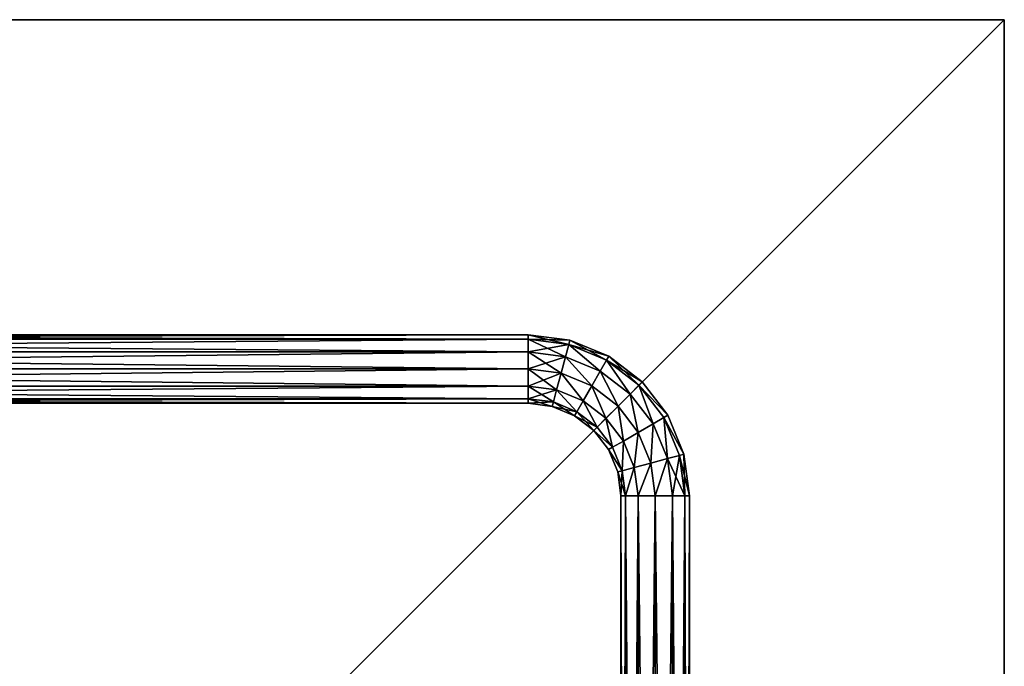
# Model space of a CAD drawing. Header units: millimetres. Extents: x -102 to 98, y 1 to 201.
# Tile 31 of 31: x 21 to 98, y 150 to 201. Entities that reach past the tile are written whole.
import ezdxf

# ---------------------------------------------------------------- set-up
doc = ezdxf.new("R2010")
doc.units = ezdxf.units.MM
doc.header["$LTSCALE"] = 25.4
doc.layers.get('0').update_dxf_attribs({"true_color": 0xff5454})

# ---------------------------------------------------------------- blocks, each defined once
blk = doc.blocks.new('COBA-ANTIQUE-I-9042.STL')
at = {"color": 29, "true_color": 0x40301e}
mesh = blk.add_polyface(dxfattribs=at)
corners = [(-101.681, 201, -30), (98.319, 201, -35.4), (-101.681, 201, -35.4), (98.319, 201, -30)]
mesh.append_faces([[corners[k] for k in face] for face in [(0, 1, 2), (1, 0, 3)]], dxfattribs={"vtx0": -1, "color": 29})
at = {"color": 39, "true_color": 0x42361f}
mesh = blk.add_polyface(dxfattribs=at)
corners = [(98.319, 201, -35.4), (-101.681, 1, -35.4), (-101.681, 201, -35.4), (98.319, 1, -35.4)]
mesh.append_faces([[corners[k] for k in face] for face in [(0, 1, 2), (1, 0, 3)]], dxfattribs={"vtx0": -1, "color": 39})
mesh = blk.add_polyface(dxfattribs=at)
corners = [(98.319, 1, -30), (-101.681, 201, -30), (-101.681, 1, -30), (98.319, 201, -30)]
mesh.append_faces([[corners[k] for k in face] for face in [(0, 1, 2), (1, 0, 3)]], dxfattribs={"vtx0": -1, "color": 39})
at = {"color": 29, "true_color": 0x40301e}
mesh = blk.add_polyface(dxfattribs=at)
corners = [(98.319, 201, -35.4), (98.319, 1, -30), (98.319, 1, -35.4), (98.319, 201, -30)]
mesh.append_faces([[corners[k] for k in face] for face in [(0, 1, 2), (1, 0, 3)]], dxfattribs={"vtx0": -1, "color": 29})
at = {"color": 250, "true_color": 0x262626}
mesh = blk.add_polyface(dxfattribs=at)
corners = [(-64.181, 176.2, -45.4), (60.819, 175.838, -46.75), (-64.181, 175.838, -46.75), (60.819, 176.2, -45.4)]
mesh.append_faces([[corners[k] for k in face] for face in [(0, 1, 2), (1, 0, 3)]], dxfattribs={"vtx0": -1, "color": 250})
mesh = blk.add_polyface(dxfattribs=at)
corners = [(-64.181, 175.838, -44.05), (60.819, 176.2, -45.4), (-64.181, 176.2, -45.4), (60.819, 175.838, -44.05)]
mesh.append_faces([[corners[k] for k in face] for face in [(0, 1, 2), (1, 0, 3)]], dxfattribs={"vtx0": -1, "color": 250})
mesh = blk.add_polyface(dxfattribs=at)
corners = [(60.819, 176.2, -45.4), (64.012, 175.418, -46.75), (60.819, 175.838, -46.75), (64.106, 175.767, -45.4)]
mesh.append_faces([[corners[k] for k in face] for face in [(0, 1, 2), (1, 0, 3)]], dxfattribs={"vtx0": -1, "color": 250})
mesh = blk.add_polyface(dxfattribs=at)
corners = [(60.819, 175.838, -44.05), (64.106, 175.767, -45.4), (60.819, 176.2, -45.4), (64.012, 175.418, -44.05)]
mesh.append_faces([[corners[k] for k in face] for face in [(0, 1, 2), (1, 0, 3)]], dxfattribs={"vtx0": -1, "color": 250})
mesh = blk.add_polyface(dxfattribs=at)
corners = [(-64.181, 175.838, -46.75), (60.819, 174.85, -47.738), (-64.181, 174.85, -47.738), (60.819, 175.838, -46.75)]
mesh.append_faces([[corners[k] for k in face] for face in [(0, 1, 2), (1, 0, 3)]], dxfattribs={"vtx0": -1, "color": 250})
mesh = blk.add_polyface(dxfattribs=at)
corners = [(-64.181, 174.85, -43.062), (60.819, 175.838, -44.05), (-64.181, 175.838, -44.05), (60.819, 174.85, -43.062)]
mesh.append_faces([[corners[k] for k in face] for face in [(0, 1, 2), (1, 0, 3)]], dxfattribs={"vtx0": -1, "color": 250})
mesh = blk.add_polyface(dxfattribs=at)
corners = [(60.819, 175.838, -46.75), (63.756, 174.463, -47.738), (60.819, 174.85, -47.738), (64.012, 175.418, -46.75)]
mesh.append_faces([[corners[k] for k in face] for face in [(0, 1, 2), (1, 0, 3)]], dxfattribs={"vtx0": -1, "color": 250})
mesh = blk.add_polyface(dxfattribs=at)
corners = [(60.819, 174.85, -43.062), (64.012, 175.418, -44.05), (60.819, 175.838, -44.05), (63.756, 174.463, -43.062)]
mesh.append_faces([[corners[k] for k in face] for face in [(0, 1, 2), (1, 0, 3)]], dxfattribs={"vtx0": -1, "color": 250})
mesh = blk.add_polyface(dxfattribs=at)
corners = [(64.012, 175.418, -46.75), (66.494, 173.329, -47.738), (63.756, 174.463, -47.738), (66.988, 174.185, -46.75)]
mesh.append_faces([[corners[k] for k in face] for face in [(0, 1, 2), (1, 0, 3)]], dxfattribs={"vtx0": -1, "color": 250})
mesh = blk.add_polyface(dxfattribs=at)
corners = [(66.494, 173.329, -43.062), (64.012, 175.418, -44.05), (63.756, 174.463, -43.062), (66.988, 174.185, -44.05)]
mesh.append_faces([[corners[k] for k in face] for face in [(0, 1, 2), (1, 0, 3)]], dxfattribs={"vtx0": -1, "color": 250})
mesh = blk.add_polyface(dxfattribs=at)
corners = [(64.106, 175.767, -45.4), (66.988, 174.185, -46.75), (64.012, 175.418, -46.75), (67.169, 174.499, -45.4)]
mesh.append_faces([[corners[k] for k in face] for face in [(0, 1, 2), (1, 0, 3)]], dxfattribs={"vtx0": -1, "color": 250})
mesh = blk.add_polyface(dxfattribs=at)
corners = [(64.012, 175.418, -44.05), (67.169, 174.499, -45.4), (64.106, 175.767, -45.4), (66.988, 174.185, -44.05)]
mesh.append_faces([[corners[k] for k in face] for face in [(0, 1, 2), (1, 0, 3)]], dxfattribs={"vtx0": -1, "color": 250})
mesh = blk.add_polyface(dxfattribs=at)
corners = [(60.819, 174.85, -47.738), (-64.181, 173.5, -48.1), (-64.181, 174.85, -47.738), (60.819, 173.5, -48.1)]
mesh.append_faces([[corners[k] for k in face] for face in [(0, 1, 2), (1, 0, 3)]], dxfattribs={"vtx0": -1, "color": 250})
mesh = blk.add_polyface(dxfattribs=at)
corners = [(60.819, 173.5, -42.7), (-64.181, 174.85, -43.062), (-64.181, 173.5, -42.7), (60.819, 174.85, -43.062)]
mesh.append_faces([[corners[k] for k in face] for face in [(0, 1, 2), (1, 0, 3)]], dxfattribs={"vtx0": -1, "color": 250})
mesh = blk.add_polyface(dxfattribs=at)
corners = [(63.756, 174.463, -47.738), (60.819, 173.5, -48.1), (60.819, 174.85, -47.738), (63.407, 173.159, -48.1)]
mesh.append_faces([[corners[k] for k in face] for face in [(0, 1, 2), (1, 0, 3)]], dxfattribs={"vtx0": -1, "color": 250})
mesh = blk.add_polyface(dxfattribs=at)
corners = [(63.407, 173.159, -42.7), (60.819, 174.85, -43.062), (60.819, 173.5, -42.7), (63.756, 174.463, -43.062)]
mesh.append_faces([[corners[k] for k in face] for face in [(0, 1, 2), (1, 0, 3)]], dxfattribs={"vtx0": -1, "color": 250})
mesh = blk.add_polyface(dxfattribs=at)
corners = [(63.756, 174.463, -47.738), (65.819, 172.16, -48.1), (63.407, 173.159, -48.1), (66.494, 173.329, -47.738)]
mesh.append_faces([[corners[k] for k in face] for face in [(0, 1, 2), (1, 0, 3)]], dxfattribs={"vtx0": -1, "color": 250})
mesh = blk.add_polyface(dxfattribs=at)
corners = [(65.819, 172.16, -42.7), (63.756, 174.463, -43.062), (63.407, 173.159, -42.7), (66.494, 173.329, -43.062)]
mesh.append_faces([[corners[k] for k in face] for face in [(0, 1, 2), (1, 0, 3)]], dxfattribs={"vtx0": -1, "color": 250})
mesh = blk.add_polyface(dxfattribs=at)
corners = [(66.988, 174.185, -46.75), (68.844, 171.526, -47.738), (66.494, 173.329, -47.738), (69.543, 172.224, -46.75)]
mesh.append_faces([[corners[k] for k in face] for face in [(0, 1, 2), (1, 0, 3)]], dxfattribs={"vtx0": -1, "color": 250})
mesh = blk.add_polyface(dxfattribs=at)
corners = [(68.844, 171.526, -43.062), (66.988, 174.185, -44.05), (66.494, 173.329, -43.062), (69.543, 172.224, -44.05)]
mesh.append_faces([[corners[k] for k in face] for face in [(0, 1, 2), (1, 0, 3)]], dxfattribs={"vtx0": -1, "color": 250})
mesh = blk.add_polyface(dxfattribs=at)
corners = [(67.169, 174.499, -45.4), (69.543, 172.224, -46.75), (66.988, 174.185, -46.75), (69.799, 172.48, -45.4)]
mesh.append_faces([[corners[k] for k in face] for face in [(0, 1, 2), (1, 0, 3)]], dxfattribs={"vtx0": -1, "color": 250})
mesh = blk.add_polyface(dxfattribs=at)
corners = [(66.988, 174.185, -44.05), (69.799, 172.48, -45.4), (67.169, 174.499, -45.4), (69.543, 172.224, -44.05)]
mesh.append_faces([[corners[k] for k in face] for face in [(0, 1, 2), (1, 0, 3)]], dxfattribs={"vtx0": -1, "color": 250})
mesh = blk.add_polyface(dxfattribs=at)
corners = [(60.819, 173.5, -48.1), (-64.181, 172.15, -47.738), (-64.181, 173.5, -48.1), (60.819, 172.15, -47.738)]
mesh.append_faces([[corners[k] for k in face] for face in [(0, 1, 2), (1, 0, 3)]], dxfattribs={"vtx0": -1, "color": 250})
mesh = blk.add_polyface(dxfattribs=at)
corners = [(60.819, 172.15, -43.062), (-64.181, 173.5, -42.7), (-64.181, 172.15, -43.062), (60.819, 173.5, -42.7)]
mesh.append_faces([[corners[k] for k in face] for face in [(0, 1, 2), (1, 0, 3)]], dxfattribs={"vtx0": -1, "color": 250})
mesh = blk.add_polyface(dxfattribs=at)
corners = [(63.407, 173.159, -48.1), (60.819, 172.15, -47.738), (60.819, 173.5, -48.1), (63.057, 171.855, -47.738)]
mesh.append_faces([[corners[k] for k in face] for face in [(0, 1, 2), (1, 0, 3)]], dxfattribs={"vtx0": -1, "color": 250})
mesh = blk.add_polyface(dxfattribs=at)
corners = [(63.057, 171.855, -43.062), (60.819, 173.5, -42.7), (60.819, 172.15, -43.062), (63.407, 173.159, -42.7)]
mesh.append_faces([[corners[k] for k in face] for face in [(0, 1, 2), (1, 0, 3)]], dxfattribs={"vtx0": -1, "color": 250})
mesh = blk.add_polyface(dxfattribs=at)
corners = [(63.407, 173.159, -48.1), (65.144, 170.991, -47.738), (63.057, 171.855, -47.738), (65.819, 172.16, -48.1)]
mesh.append_faces([[corners[k] for k in face] for face in [(0, 1, 2), (1, 0, 3)]], dxfattribs={"vtx0": -1, "color": 250})
mesh = blk.add_polyface(dxfattribs=at)
corners = [(65.144, 170.991, -43.062), (63.407, 173.159, -42.7), (63.057, 171.855, -43.062), (65.819, 172.16, -42.7)]
mesh.append_faces([[corners[k] for k in face] for face in [(0, 1, 2), (1, 0, 3)]], dxfattribs={"vtx0": -1, "color": 250})
mesh = blk.add_polyface(dxfattribs=at)
corners = [(66.494, 173.329, -47.738), (67.89, 170.571, -48.1), (65.819, 172.16, -48.1), (68.844, 171.526, -47.738)]
mesh.append_faces([[corners[k] for k in face] for face in [(0, 1, 2), (1, 0, 3)]], dxfattribs={"vtx0": -1, "color": 250})
mesh = blk.add_polyface(dxfattribs=at)
corners = [(67.89, 170.571, -42.7), (66.494, 173.329, -43.062), (65.819, 172.16, -42.7), (68.844, 171.526, -43.062)]
mesh.append_faces([[corners[k] for k in face] for face in [(0, 1, 2), (1, 0, 3)]], dxfattribs={"vtx0": -1, "color": 250})
mesh = blk.add_polyface(dxfattribs=at)
corners = [(69.543, 172.224, -46.75), (70.648, 169.175, -47.738), (68.844, 171.526, -47.738), (71.504, 169.669, -46.75)]
mesh.append_faces([[corners[k] for k in face] for face in [(0, 1, 2), (1, 0, 3)]], dxfattribs={"vtx0": -1, "color": 250})
mesh = blk.add_polyface(dxfattribs=at)
corners = [(70.648, 169.175, -43.062), (69.543, 172.224, -44.05), (68.844, 171.526, -43.062), (71.504, 169.669, -44.05)]
mesh.append_faces([[corners[k] for k in face] for face in [(0, 1, 2), (1, 0, 3)]], dxfattribs={"vtx0": -1, "color": 250})
mesh = blk.add_polyface(dxfattribs=at)
corners = [(69.543, 172.224, -46.75), (71.817, 169.85, -45.4), (71.504, 169.669, -46.75), (69.799, 172.48, -45.4)]
mesh.append_faces([[corners[k] for k in face] for face in [(0, 1, 2), (1, 0, 3)]], dxfattribs={"vtx0": -1, "color": 250})
mesh = blk.add_polyface(dxfattribs=at)
corners = [(71.817, 169.85, -45.4), (69.543, 172.224, -44.05), (71.504, 169.669, -44.05), (69.799, 172.48, -45.4)]
mesh.append_faces([[corners[k] for k in face] for face in [(0, 1, 2), (1, 0, 3)]], dxfattribs={"vtx0": -1, "color": 250})
mesh = blk.add_polyface(dxfattribs=at)
corners = [(60.819, 171.162, -46.75), (-64.181, 172.15, -47.738), (60.819, 172.15, -47.738), (-64.181, 171.162, -46.75)]
mesh.append_faces([[corners[k] for k in face] for face in [(0, 1, 2), (1, 0, 3)]], dxfattribs={"vtx0": -1, "color": 250})
mesh = blk.add_polyface(dxfattribs=at)
corners = [(60.819, 172.15, -43.062), (-64.181, 171.162, -44.05), (60.819, 171.162, -44.05), (-64.181, 172.15, -43.062)]
mesh.append_faces([[corners[k] for k in face] for face in [(0, 1, 2), (1, 0, 3)]], dxfattribs={"vtx0": -1, "color": 250})
mesh = blk.add_polyface(dxfattribs=at)
corners = [(62.802, 170.901, -46.75), (60.819, 172.15, -47.738), (63.057, 171.855, -47.738), (60.819, 171.162, -46.75)]
mesh.append_faces([[corners[k] for k in face] for face in [(0, 1, 2), (1, 0, 3)]], dxfattribs={"vtx0": -1, "color": 250})
mesh = blk.add_polyface(dxfattribs=at)
corners = [(63.057, 171.855, -43.062), (60.819, 171.162, -44.05), (62.802, 170.901, -44.05), (60.819, 172.15, -43.062)]
mesh.append_faces([[corners[k] for k in face] for face in [(0, 1, 2), (1, 0, 3)]], dxfattribs={"vtx0": -1, "color": 250})
mesh = blk.add_polyface(dxfattribs=at)
corners = [(63.057, 171.855, -47.738), (64.649, 170.135, -46.75), (62.802, 170.901, -46.75), (65.144, 170.991, -47.738)]
mesh.append_faces([[corners[k] for k in face] for face in [(0, 1, 2), (1, 0, 3)]], dxfattribs={"vtx0": -1, "color": 250})
mesh = blk.add_polyface(dxfattribs=at)
corners = [(64.649, 170.135, -44.05), (63.057, 171.855, -43.062), (62.802, 170.901, -44.05), (65.144, 170.991, -43.062)]
mesh.append_faces([[corners[k] for k in face] for face in [(0, 1, 2), (1, 0, 3)]], dxfattribs={"vtx0": -1, "color": 250})
mesh = blk.add_polyface(dxfattribs=at)
corners = [(65.819, 172.16, -48.1), (66.935, 169.616, -47.738), (65.144, 170.991, -47.738), (67.89, 170.571, -48.1)]
mesh.append_faces([[corners[k] for k in face] for face in [(0, 1, 2), (1, 0, 3)]], dxfattribs={"vtx0": -1, "color": 250})
mesh = blk.add_polyface(dxfattribs=at)
corners = [(66.935, 169.616, -43.062), (65.819, 172.16, -42.7), (65.144, 170.991, -43.062), (67.89, 170.571, -42.7)]
mesh.append_faces([[corners[k] for k in face] for face in [(0, 1, 2), (1, 0, 3)]], dxfattribs={"vtx0": -1, "color": 250})
mesh = blk.add_polyface(dxfattribs=at)
corners = [(68.844, 171.526, -47.738), (69.479, 168.5, -48.1), (67.89, 170.571, -48.1), (70.648, 169.175, -47.738)]
mesh.append_faces([[corners[k] for k in face] for face in [(0, 1, 2), (1, 0, 3)]], dxfattribs={"vtx0": -1, "color": 250})
mesh = blk.add_polyface(dxfattribs=at)
corners = [(69.479, 168.5, -42.7), (68.844, 171.526, -43.062), (67.89, 170.571, -42.7), (70.648, 169.175, -43.062)]
mesh.append_faces([[corners[k] for k in face] for face in [(0, 1, 2), (1, 0, 3)]], dxfattribs={"vtx0": -1, "color": 250})
mesh = blk.add_polyface(dxfattribs=at)
corners = [(60.819, 170.8, -45.4), (-64.181, 171.162, -46.75), (60.819, 171.162, -46.75), (-64.181, 170.8, -45.4)]
mesh.append_faces([[corners[k] for k in face] for face in [(0, 1, 2), (1, 0, 3)]], dxfattribs={"vtx0": -1, "color": 250})
mesh = blk.add_polyface(dxfattribs=at)
corners = [(60.819, 171.162, -44.05), (-64.181, 170.8, -45.4), (60.819, 170.8, -45.4), (-64.181, 171.162, -44.05)]
mesh.append_faces([[corners[k] for k in face] for face in [(0, 1, 2), (1, 0, 3)]], dxfattribs={"vtx0": -1, "color": 250})
mesh = blk.add_polyface(dxfattribs=at)
corners = [(62.708, 170.551, -45.4), (60.819, 171.162, -46.75), (62.802, 170.901, -46.75), (60.819, 170.8, -45.4)]
mesh.append_faces([[corners[k] for k in face] for face in [(0, 1, 2), (1, 0, 3)]], dxfattribs={"vtx0": -1, "color": 250})
mesh = blk.add_polyface(dxfattribs=at)
corners = [(62.802, 170.901, -44.05), (60.819, 170.8, -45.4), (62.708, 170.551, -45.4), (60.819, 171.162, -44.05)]
mesh.append_faces([[corners[k] for k in face] for face in [(0, 1, 2), (1, 0, 3)]], dxfattribs={"vtx0": -1, "color": 250})
mesh = blk.add_polyface(dxfattribs=at)
corners = [(64.469, 169.822, -45.4), (62.802, 170.901, -46.75), (64.649, 170.135, -46.75), (62.708, 170.551, -45.4)]
mesh.append_faces([[corners[k] for k in face] for face in [(0, 1, 2), (1, 0, 3)]], dxfattribs={"vtx0": -1, "color": 250})
mesh = blk.add_polyface(dxfattribs=at)
corners = [(64.649, 170.135, -44.05), (62.708, 170.551, -45.4), (64.469, 169.822, -45.4), (62.802, 170.901, -44.05)]
mesh.append_faces([[corners[k] for k in face] for face in [(0, 1, 2), (1, 0, 3)]], dxfattribs={"vtx0": -1, "color": 250})
mesh = blk.add_polyface(dxfattribs=at)
corners = [(65.144, 170.991, -47.738), (66.236, 168.918, -46.75), (64.649, 170.135, -46.75), (66.935, 169.616, -47.738)]
mesh.append_faces([[corners[k] for k in face] for face in [(0, 1, 2), (1, 0, 3)]], dxfattribs={"vtx0": -1, "color": 250})
mesh = blk.add_polyface(dxfattribs=at)
corners = [(66.236, 168.918, -44.05), (65.144, 170.991, -43.062), (64.649, 170.135, -44.05), (66.935, 169.616, -43.062)]
mesh.append_faces([[corners[k] for k in face] for face in [(0, 1, 2), (1, 0, 3)]], dxfattribs={"vtx0": -1, "color": 250})
mesh = blk.add_polyface(dxfattribs=at)
corners = [(65.98, 168.662, -45.4), (64.649, 170.135, -46.75), (66.236, 168.918, -46.75), (64.469, 169.822, -45.4)]
mesh.append_faces([[corners[k] for k in face] for face in [(0, 1, 2), (1, 0, 3)]], dxfattribs={"vtx0": -1, "color": 250})
mesh = blk.add_polyface(dxfattribs=at)
corners = [(66.236, 168.918, -44.05), (64.469, 169.822, -45.4), (65.98, 168.662, -45.4), (64.649, 170.135, -44.05)]
mesh.append_faces([[corners[k] for k in face] for face in [(0, 1, 2), (1, 0, 3)]], dxfattribs={"vtx0": -1, "color": 250})
mesh = blk.add_polyface(dxfattribs=at)
corners = [(67.89, 170.571, -48.1), (68.31, 167.825, -47.738), (66.935, 169.616, -47.738), (69.479, 168.5, -48.1)]
mesh.append_faces([[corners[k] for k in face] for face in [(0, 1, 2), (1, 0, 3)]], dxfattribs={"vtx0": -1, "color": 250})
mesh = blk.add_polyface(dxfattribs=at)
corners = [(68.31, 167.825, -43.062), (67.89, 170.571, -42.7), (66.935, 169.616, -43.062), (69.479, 168.5, -42.7)]
mesh.append_faces([[corners[k] for k in face] for face in [(0, 1, 2), (1, 0, 3)]], dxfattribs={"vtx0": -1, "color": 250})
mesh = blk.add_polyface(dxfattribs=at)
corners = [(-69.769, 169.088, -47.1), (66.046, 32.637, -47.039), (-70.045, 168.726, -47.039), (66.406, 32.912, -47.1)]
mesh.append_faces([[corners[k] for k in face] for face in [(0, 1, 2), (1, 0, 3)]], dxfattribs={"vtx0": -1, "color": 250})
mesh = blk.add_polyface(dxfattribs=at)
corners = [(-69.408, 169.364, -47.039), (66.406, 32.912, -47.1), (-69.769, 169.088, -47.1), (66.682, 33.274, -47.039)]
mesh.append_faces([[corners[k] for k in face] for face in [(0, 1, 2), (1, 0, 3)]], dxfattribs={"vtx0": -1, "color": 250})
mesh = blk.add_polyface(dxfattribs=at)
corners = [(-69.018, 169.539, -46.872), (66.682, 33.274, -47.039), (-69.408, 169.364, -47.039), (66.857, 33.663, -46.872)]
mesh.append_faces([[corners[k] for k in face] for face in [(0, 1, 2), (1, 0, 3)]], dxfattribs={"vtx0": -1, "color": 250})
mesh = blk.add_polyface(dxfattribs=at)
corners = [(-68.848, 169.591, -46.77), (66.857, 33.663, -46.872), (-69.018, 169.539, -46.872), (66.909, 33.833, -46.77)]
mesh.append_faces([[corners[k] for k in face] for face in [(0, 1, 2), (1, 0, 3)]], dxfattribs={"vtx0": -1, "color": 250})
mesh = blk.add_polyface(dxfattribs=at)
corners = [(-68.295, 169.696, -46.25), (66.909, 33.833, -46.77), (-68.848, 169.591, -46.77), (67.014, 34.386, -46.25)]
mesh.append_faces([[corners[k] for k in face] for face in [(0, 1, 2), (1, 0, 3)]], dxfattribs={"vtx0": -1, "color": 250})
mesh = blk.add_polyface(dxfattribs=at)
corners = [(3.957, 97.766, -45.4), (67.035, 34.602, -45.849), (-68.295, 169.696, -46.25)]
mesh.append_faces([[corners[k] for k in face] for face in [(0, 1, 2)]], dxfattribs={"color": 250})
mesh = blk.add_polyface(dxfattribs=at)
corners = [(67.035, 34.602, -45.849), (67.014, 34.386, -46.25), (-68.295, 169.696, -46.25)]
mesh.append_faces([[corners[k] for k in face] for face in [(0, 1, 2)]], dxfattribs={"color": 250})
mesh = blk.add_polyface(dxfattribs=at)
corners = [(66.935, 169.616, -47.738), (67.454, 167.331, -46.75), (66.236, 168.918, -46.75), (68.31, 167.825, -47.738)]
mesh.append_faces([[corners[k] for k in face] for face in [(0, 1, 2), (1, 0, 3)]], dxfattribs={"vtx0": -1, "color": 250})
mesh = blk.add_polyface(dxfattribs=at)
corners = [(67.454, 167.331, -44.05), (66.935, 169.616, -43.062), (66.236, 168.918, -44.05), (68.31, 167.825, -43.062)]
mesh.append_faces([[corners[k] for k in face] for face in [(0, 1, 2), (1, 0, 3)]], dxfattribs={"vtx0": -1, "color": 250})
mesh = blk.add_polyface(dxfattribs=at)
corners = [(70.648, 169.175, -47.738), (70.478, 166.088, -48.1), (69.479, 168.5, -48.1), (71.782, 166.438, -47.738)]
mesh.append_faces([[corners[k] for k in face] for face in [(0, 1, 2), (1, 0, 3)]], dxfattribs={"vtx0": -1, "color": 250})
mesh = blk.add_polyface(dxfattribs=at)
corners = [(70.478, 166.088, -42.7), (70.648, 169.175, -43.062), (69.479, 168.5, -42.7), (71.782, 166.438, -43.062)]
mesh.append_faces([[corners[k] for k in face] for face in [(0, 1, 2), (1, 0, 3)]], dxfattribs={"vtx0": -1, "color": 250})
mesh = blk.add_polyface(dxfattribs=at)
corners = [(71.504, 169.669, -46.75), (71.782, 166.438, -47.738), (70.648, 169.175, -47.738), (72.736, 166.693, -46.75)]
mesh.append_faces([[corners[k] for k in face] for face in [(0, 1, 2), (1, 0, 3)]], dxfattribs={"vtx0": -1, "color": 250})
mesh = blk.add_polyface(dxfattribs=at)
corners = [(71.782, 166.438, -43.062), (71.504, 169.669, -44.05), (70.648, 169.175, -43.062), (72.736, 166.693, -44.05)]
mesh.append_faces([[corners[k] for k in face] for face in [(0, 1, 2), (1, 0, 3)]], dxfattribs={"vtx0": -1, "color": 250})
mesh = blk.add_polyface(dxfattribs=at)
corners = [(71.504, 169.669, -46.75), (73.086, 166.787, -45.4), (72.736, 166.693, -46.75), (71.817, 169.85, -45.4)]
mesh.append_faces([[corners[k] for k in face] for face in [(0, 1, 2), (1, 0, 3)]], dxfattribs={"vtx0": -1, "color": 250})
mesh = blk.add_polyface(dxfattribs=at)
corners = [(73.086, 166.787, -45.4), (71.504, 169.669, -44.05), (72.736, 166.693, -44.05), (71.817, 169.85, -45.4)]
mesh.append_faces([[corners[k] for k in face] for face in [(0, 1, 2), (1, 0, 3)]], dxfattribs={"vtx0": -1, "color": 250})
mesh = blk.add_polyface(dxfattribs=at)
corners = [(-70.22, 168.337, -46.872), (65.485, 32.409, -46.77), (-70.272, 168.167, -46.77), (65.655, 32.461, -46.872)]
mesh.append_faces([[corners[k] for k in face] for face in [(0, 1, 2), (1, 0, 3)]], dxfattribs={"vtx0": -1, "color": 250})
mesh = blk.add_polyface(dxfattribs=at)
corners = [(-70.045, 168.726, -47.039), (65.655, 32.461, -46.872), (-70.22, 168.337, -46.872), (66.046, 32.637, -47.039)]
mesh.append_faces([[corners[k] for k in face] for face in [(0, 1, 2), (1, 0, 3)]], dxfattribs={"vtx0": -1, "color": 250})
mesh = blk.add_polyface(dxfattribs=at)
corners = [(65.98, 168.662, -45.4), (67.454, 167.331, -46.75), (67.141, 167.15, -45.4), (66.236, 168.918, -46.75)]
mesh.append_faces([[corners[k] for k in face] for face in [(0, 1, 2), (1, 0, 3)]], dxfattribs={"vtx0": -1, "color": 250})
mesh = blk.add_polyface(dxfattribs=at)
corners = [(67.454, 167.331, -44.05), (65.98, 168.662, -45.4), (67.141, 167.15, -45.4), (66.236, 168.918, -44.05)]
mesh.append_faces([[corners[k] for k in face] for face in [(0, 1, 2), (1, 0, 3)]], dxfattribs={"vtx0": -1, "color": 250})
mesh = blk.add_polyface(dxfattribs=at)
corners = [(69.479, 168.5, -48.1), (69.174, 165.739, -47.738), (68.31, 167.825, -47.738), (70.478, 166.088, -48.1)]
mesh.append_faces([[corners[k] for k in face] for face in [(0, 1, 2), (1, 0, 3)]], dxfattribs={"vtx0": -1, "color": 250})
mesh = blk.add_polyface(dxfattribs=at)
corners = [(69.174, 165.739, -43.062), (69.479, 168.5, -42.7), (68.31, 167.825, -43.062), (70.478, 166.088, -42.7)]
mesh.append_faces([[corners[k] for k in face] for face in [(0, 1, 2), (1, 0, 3)]], dxfattribs={"vtx0": -1, "color": 250})
mesh = blk.add_polyface(dxfattribs=at)
corners = [(-70.377, 167.614, -46.25), (64.932, 32.304, -46.25), (-70.398, 167.398, -45.85)]
mesh.append_faces([[corners[k] for k in face] for face in [(0, 1, 2)]], dxfattribs={"color": 250})
mesh = blk.add_polyface(dxfattribs=at)
corners = [(-70.272, 168.167, -46.77), (64.932, 32.304, -46.25), (-70.377, 167.614, -46.25), (65.485, 32.409, -46.77)]
mesh.append_faces([[corners[k] for k in face] for face in [(0, 1, 2), (1, 0, 3)]], dxfattribs={"vtx0": -1, "color": 250})
mesh = blk.add_polyface(dxfattribs=at)
corners = [(68.31, 167.825, -47.738), (68.219, 165.483, -46.75), (67.454, 167.331, -46.75), (69.174, 165.739, -47.738)]
mesh.append_faces([[corners[k] for k in face] for face in [(0, 1, 2), (1, 0, 3)]], dxfattribs={"vtx0": -1, "color": 250})
mesh = blk.add_polyface(dxfattribs=at)
corners = [(68.219, 165.483, -44.05), (68.31, 167.825, -43.062), (67.454, 167.331, -44.05), (69.174, 165.739, -43.062)]
mesh.append_faces([[corners[k] for k in face] for face in [(0, 1, 2), (1, 0, 3)]], dxfattribs={"vtx0": -1, "color": 250})
mesh = blk.add_polyface(dxfattribs=at)
corners = [(-7.32, 104.234, -45.4), (-70.398, 167.398, -45.85), (64.932, 32.304, -46.25)]
mesh.append_faces([[corners[k] for k in face] for face in [(0, 1, 2)]], dxfattribs={"color": 250})
mesh = blk.add_polyface(dxfattribs=at)
corners = [(67.141, 167.15, -45.4), (68.219, 165.483, -46.75), (67.87, 165.389, -45.4), (67.454, 167.331, -46.75)]
mesh.append_faces([[corners[k] for k in face] for face in [(0, 1, 2), (1, 0, 3)]], dxfattribs={"vtx0": -1, "color": 250})
mesh = blk.add_polyface(dxfattribs=at)
corners = [(68.219, 165.483, -44.05), (67.141, 167.15, -45.4), (67.87, 165.389, -45.4), (67.454, 167.331, -44.05)]
mesh.append_faces([[corners[k] for k in face] for face in [(0, 1, 2), (1, 0, 3)]], dxfattribs={"vtx0": -1, "color": 250})
mesh = blk.add_polyface(dxfattribs=at)
corners = [(72.736, 166.693, -46.75), (73.519, 163.5, -45.4), (73.157, 163.5, -46.75), (73.086, 166.787, -45.4)]
mesh.append_faces([[corners[k] for k in face] for face in [(0, 1, 2), (1, 0, 3)]], dxfattribs={"vtx0": -1, "color": 250})
mesh = blk.add_polyface(dxfattribs=at)
corners = [(73.086, 166.787, -45.4), (73.157, 163.5, -44.05), (73.519, 163.5, -45.4), (72.736, 166.693, -44.05)]
mesh.append_faces([[corners[k] for k in face] for face in [(0, 1, 2), (1, 0, 3)]], dxfattribs={"vtx0": -1, "color": 250})
mesh = blk.add_polyface(dxfattribs=at)
corners = [(70.478, 166.088, -48.1), (69.469, 163.5, -47.738), (69.174, 165.739, -47.738), (70.819, 163.5, -48.1)]
mesh.append_faces([[corners[k] for k in face] for face in [(0, 1, 2), (1, 0, 3)]], dxfattribs={"vtx0": -1, "color": 250})
mesh = blk.add_polyface(dxfattribs=at)
corners = [(69.469, 163.5, -43.062), (70.478, 166.088, -42.7), (69.174, 165.739, -43.062), (70.819, 163.5, -42.7)]
mesh.append_faces([[corners[k] for k in face] for face in [(0, 1, 2), (1, 0, 3)]], dxfattribs={"vtx0": -1, "color": 250})
mesh = blk.add_polyface(dxfattribs=at)
corners = [(71.782, 166.438, -47.738), (70.819, 163.5, -48.1), (70.478, 166.088, -48.1), (72.169, 163.5, -47.738)]
mesh.append_faces([[corners[k] for k in face] for face in [(0, 1, 2), (1, 0, 3)]], dxfattribs={"vtx0": -1, "color": 250})
mesh = blk.add_polyface(dxfattribs=at)
corners = [(70.819, 163.5, -42.7), (71.782, 166.438, -43.062), (70.478, 166.088, -42.7), (72.169, 163.5, -43.062)]
mesh.append_faces([[corners[k] for k in face] for face in [(0, 1, 2), (1, 0, 3)]], dxfattribs={"vtx0": -1, "color": 250})
mesh = blk.add_polyface(dxfattribs=at)
corners = [(71.782, 166.438, -47.738), (73.157, 163.5, -46.75), (72.169, 163.5, -47.738), (72.736, 166.693, -46.75)]
mesh.append_faces([[corners[k] for k in face] for face in [(0, 1, 2), (1, 0, 3)]], dxfattribs={"vtx0": -1, "color": 250})
mesh = blk.add_polyface(dxfattribs=at)
corners = [(72.736, 166.693, -44.05), (72.169, 163.5, -43.062), (73.157, 163.5, -44.05), (71.782, 166.438, -43.062)]
mesh.append_faces([[corners[k] for k in face] for face in [(0, 1, 2), (1, 0, 3)]], dxfattribs={"vtx0": -1, "color": 250})
mesh = blk.add_polyface(dxfattribs=at)
corners = [(67.87, 165.389, -45.4), (68.48, 163.5, -46.75), (68.119, 163.5, -45.4), (68.219, 165.483, -46.75)]
mesh.append_faces([[corners[k] for k in face] for face in [(0, 1, 2), (1, 0, 3)]], dxfattribs={"vtx0": -1, "color": 250})
mesh = blk.add_polyface(dxfattribs=at)
corners = [(68.219, 165.483, -44.05), (68.119, 163.5, -45.4), (68.48, 163.5, -44.05), (67.87, 165.389, -45.4)]
mesh.append_faces([[corners[k] for k in face] for face in [(0, 1, 2), (1, 0, 3)]], dxfattribs={"vtx0": -1, "color": 250})
mesh = blk.add_polyface(dxfattribs=at)
corners = [(69.174, 165.739, -47.738), (68.48, 163.5, -46.75), (68.219, 165.483, -46.75), (69.469, 163.5, -47.738)]
mesh.append_faces([[corners[k] for k in face] for face in [(0, 1, 2), (1, 0, 3)]], dxfattribs={"vtx0": -1, "color": 250})
mesh = blk.add_polyface(dxfattribs=at)
corners = [(68.48, 163.5, -44.05), (69.174, 165.739, -43.062), (68.219, 165.483, -44.05), (69.469, 163.5, -43.062)]
mesh.append_faces([[corners[k] for k in face] for face in [(0, 1, 2), (1, 0, 3)]], dxfattribs={"vtx0": -1, "color": 250})
mesh = blk.add_polyface(dxfattribs=at)
corners = [(68.119, 163.5, -45.4), (68.48, 38.5, -46.75), (68.119, 38.5, -45.4), (68.48, 163.5, -46.75)]
mesh.append_faces([[corners[k] for k in face] for face in [(0, 1, 2), (1, 0, 3)]], dxfattribs={"vtx0": -1, "color": 250})
mesh = blk.add_polyface(dxfattribs=at)
corners = [(68.48, 163.5, -44.05), (68.119, 38.5, -45.4), (68.48, 38.5, -44.05), (68.119, 163.5, -45.4)]
mesh.append_faces([[corners[k] for k in face] for face in [(0, 1, 2), (1, 0, 3)]], dxfattribs={"vtx0": -1, "color": 250})
mesh = blk.add_polyface(dxfattribs=at)
corners = [(69.469, 163.5, -47.738), (68.48, 38.5, -46.75), (68.48, 163.5, -46.75), (69.469, 38.5, -47.738)]
mesh.append_faces([[corners[k] for k in face] for face in [(0, 1, 2), (1, 0, 3)]], dxfattribs={"vtx0": -1, "color": 250})
mesh = blk.add_polyface(dxfattribs=at)
corners = [(69.469, 38.5, -43.062), (68.48, 163.5, -44.05), (68.48, 38.5, -44.05), (69.469, 163.5, -43.062)]
mesh.append_faces([[corners[k] for k in face] for face in [(0, 1, 2), (1, 0, 3)]], dxfattribs={"vtx0": -1, "color": 250})
mesh = blk.add_polyface(dxfattribs=at)
corners = [(70.819, 163.5, -48.1), (69.469, 38.5, -47.738), (69.469, 163.5, -47.738), (70.819, 38.5, -48.1)]
mesh.append_faces([[corners[k] for k in face] for face in [(0, 1, 2), (1, 0, 3)]], dxfattribs={"vtx0": -1, "color": 250})
mesh = blk.add_polyface(dxfattribs=at)
corners = [(70.819, 38.5, -42.7), (69.469, 163.5, -43.062), (69.469, 38.5, -43.062), (70.819, 163.5, -42.7)]
mesh.append_faces([[corners[k] for k in face] for face in [(0, 1, 2), (1, 0, 3)]], dxfattribs={"vtx0": -1, "color": 250})
mesh = blk.add_polyface(dxfattribs=at)
corners = [(72.169, 163.5, -47.738), (70.819, 38.5, -48.1), (70.819, 163.5, -48.1), (72.169, 38.5, -47.738)]
mesh.append_faces([[corners[k] for k in face] for face in [(0, 1, 2), (1, 0, 3)]], dxfattribs={"vtx0": -1, "color": 250})
mesh = blk.add_polyface(dxfattribs=at)
corners = [(72.169, 38.5, -43.062), (70.819, 163.5, -42.7), (70.819, 38.5, -42.7), (72.169, 163.5, -43.062)]
mesh.append_faces([[corners[k] for k in face] for face in [(0, 1, 2), (1, 0, 3)]], dxfattribs={"vtx0": -1, "color": 250})
mesh = blk.add_polyface(dxfattribs=at)
corners = [(72.169, 163.5, -47.738), (73.157, 38.5, -46.75), (72.169, 38.5, -47.738), (73.157, 163.5, -46.75)]
mesh.append_faces([[corners[k] for k in face] for face in [(0, 1, 2), (1, 0, 3)]], dxfattribs={"vtx0": -1, "color": 250})
mesh = blk.add_polyface(dxfattribs=at)
corners = [(73.157, 163.5, -44.05), (72.169, 38.5, -43.062), (73.157, 38.5, -44.05), (72.169, 163.5, -43.062)]
mesh.append_faces([[corners[k] for k in face] for face in [(0, 1, 2), (1, 0, 3)]], dxfattribs={"vtx0": -1, "color": 250})
mesh = blk.add_polyface(dxfattribs=at)
corners = [(73.157, 163.5, -46.75), (73.519, 38.5, -45.4), (73.157, 38.5, -46.75), (73.519, 163.5, -45.4)]
mesh.append_faces([[corners[k] for k in face] for face in [(0, 1, 2), (1, 0, 3)]], dxfattribs={"vtx0": -1, "color": 250})
mesh = blk.add_polyface(dxfattribs=at)
corners = [(73.519, 163.5, -45.4), (73.157, 38.5, -44.05), (73.519, 38.5, -45.4), (73.157, 163.5, -44.05)]
mesh.append_faces([[corners[k] for k in face] for face in [(0, 1, 2), (1, 0, 3)]], dxfattribs={"vtx0": -1, "color": 250})

msp = doc.modelspace()

# ---------------------------------------------------------------- block references
at = {"color": 0}
msp.add_blockref('COBA-ANTIQUE-I-9042.STL', (0, 0), dxfattribs=at)

doc.saveas('drawing.dxf')
